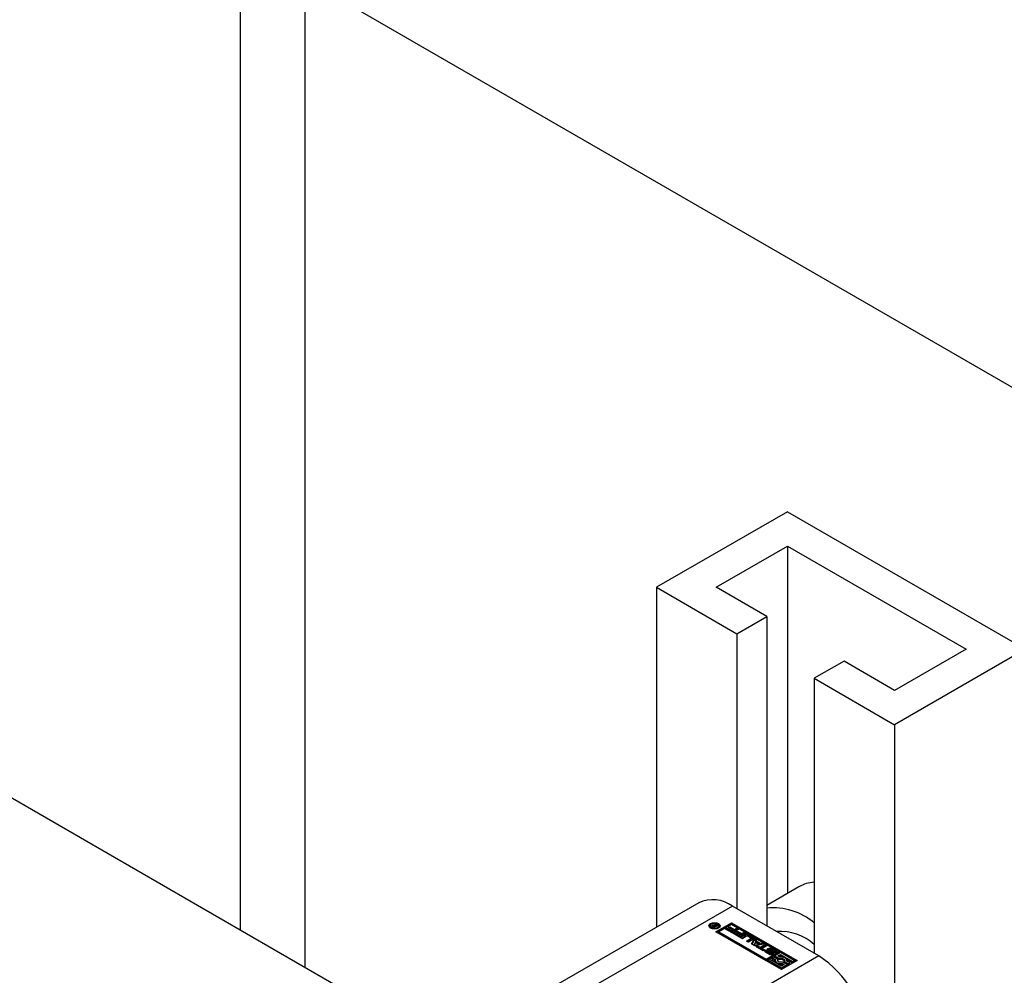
# Model space of a CAD drawing. Header units: millimetres. Extents: x 0 to 25230, y 0 to 17820.
# Tile 187 of 244: x 17348 to 17465, y 10748 to 10862. Entities that reach past the tile are written whole.
import ezdxf

# ---------------------------------------------------------------- set-up
doc = ezdxf.new("R2010")
doc.units = ezdxf.units.MM
doc.linetypes.add('SLD-Sólida', pattern=[0])
doc.layers.add('REFERÊNCIAS', color=9, linetype='SLD-Sólida')

msp = doc.modelspace()

# ---------------------------------------------------------------- linework, layer by layer
at = {"color": 7, "linetype": 'SLD-Sólida', "lineweight": 25, "ltscale": 30}
for p, q in [((17398.19, 10739.59), (16343.36, 11348.53)), ((17438.8, 10803.39), (17423.24, 10794.41)), ((17438.8, 10803.39), (17467.08, 10787.07)), ((17430.31, 10794.41), (17438.8, 10799.31)), ((17438.8, 10799.31), (17460.01, 10787.07)), ((17438.8, 10799.31), (17438.8, 10758.05)), ((17423.24, 10794.41), (17432.79, 10788.9)), ((17423.24, 10794.41), (17423.24, 10754.05)), ((17436.32, 10790.94), (17430.31, 10794.41)), ((17432.79, 10788.9), (17436.32, 10790.94)), ((17436.32, 10790.94), (17436.32, 10754.2)), ((17432.79, 10788.9), (17432.79, 10756.24)), ((17460.01, 10787.07), (17451.52, 10782.17)), ((17467.08, 10787.07), (17451.52, 10778.09)), ((17445.51, 10785.64), (17441.98, 10783.6)), ((17451.52, 10782.17), (17445.51, 10785.64)), ((17441.98, 10783.6), (17451.52, 10778.09)), ((17441.98, 10783.6), (17441.98, 10750.93)), ((17451.52, 10778.09), (17451.52, 10708.8)), ((17440.15, 10758.84), (17436.32, 10756.62)), ((17428.26, 10756.94), (17411.5, 10747.27)), ((17432.26, 10756.55), (17415.5, 10746.87)), ((17442.51, 10750.63), (17432.26, 10756.55)), ((17430.12, 10754.27), (17430.19, 10754.45)), ((17430.19, 10754.45), (17430.31, 10754.38)), ((17430.19, 10754.29), (17430.19, 10754.45)), ((17430.29, 10753.5), (17432.15, 10754.57)), ((17432.15, 10754.57), (17439.93, 10750.08)), ((17432.15, 10754.4), (17432.15, 10754.57)), ((17429.61, 10754.19), (17429.61, 10754.02)), ((17429.61, 10754.02), (17429.64, 10753.93)), ((17429.78, 10754.15), (17429.78, 10754.16)), ((17429.85, 10754.09), (17429.85, 10754.25)), ((17430.03, 10753.96), (17429.86, 10754.05)), ((17429.91, 10754.15), (17429.91, 10754.03)), ((17429.92, 10754.02), (17429.92, 10754.13)), ((17429.95, 10754.19), (17429.95, 10754.28)), ((17429.95, 10754.1), (17429.96, 10754.09)), ((17429.95, 10754), (17429.95, 10754.1)), ((17429.96, 10754.09), (17429.98, 10754.08)), ((17429.96, 10754), (17429.96, 10754.09)), ((17429.98, 10753.99), (17429.98, 10754.08)), ((17429.98, 10754.08), (17430.01, 10754.06)), ((17430.01, 10754.06), (17430.18, 10754.16)), ((17430.01, 10753.97), (17430.01, 10754.06)), ((17430.54, 10754.25), (17430.03, 10753.96)), ((17430.12, 10754.19), (17430.12, 10754.27)), ((17430.15, 10754.18), (17430.19, 10754.29)), ((17430.18, 10754.16), (17430.16, 10754.17)), ((17430.18, 10754.04), (17430.18, 10754.16)), ((17430.19, 10754.29), (17430.24, 10754.26)), ((17430.31, 10754.38), (17430.2, 10754.17)), ((17430.2, 10754.17), (17430.44, 10754.31)), ((17430.2, 10754.06), (17430.2, 10754.17)), ((17438.07, 10749.01), (17430.29, 10753.5)), ((17432.15, 10754.4), (17430.43, 10753.41)), ((17430.44, 10754.31), (17430.54, 10754.25)), ((17430.44, 10754.19), (17430.44, 10754.31)), ((17430.61, 10753.93), (17430.64, 10754.02)), ((17432.15, 10754.37), (17430.64, 10753.5)), ((17430.64, 10754.02), (17430.64, 10754.19)), ((17430.64, 10753.5), (17430.64, 10753.33)), ((17430.64, 10753.5), (17436.27, 10750.25)), ((17430.64, 10753.33), (17436.27, 10750.08)), ((17431.44, 10753.82), (17431.61, 10753.92)), ((17432.24, 10753.36), (17431.44, 10753.82)), ((17431.58, 10753.74), (17431.61, 10753.76)), ((17431.61, 10753.92), (17432.18, 10753.6)), ((17431.61, 10753.76), (17431.61, 10753.92)), ((17431.61, 10753.76), (17432.18, 10753.43)), ((17431.77, 10753.98), (17431.94, 10754.08)), ((17432.3, 10753.67), (17431.77, 10753.98)), ((17431.91, 10753.9), (17431.94, 10753.92)), ((17431.94, 10754.08), (17432.48, 10753.77)), ((17431.94, 10753.92), (17431.94, 10754.08)), ((17431.94, 10753.92), (17432.48, 10753.61)), ((17439.79, 10750), (17432.15, 10754.4)), ((17437.77, 10751.12), (17432.15, 10754.37)), ((17432.18, 10753.6), (17432.3, 10753.67)), ((17432.18, 10753.43), (17432.18, 10753.6)), ((17432.18, 10753.43), (17432.3, 10753.51)), ((17432.97, 10753.78), (17432.24, 10753.36)), ((17432.3, 10753.51), (17432.3, 10753.67)), ((17432.31, 10753.32), (17432.48, 10753.42)), ((17433.11, 10752.85), (17432.31, 10753.32)), ((17432.48, 10753.77), (17432.73, 10753.92)), ((17432.48, 10753.61), (17432.48, 10753.77)), ((17432.48, 10753.61), (17432.73, 10753.75)), ((17432.48, 10753.42), (17433.05, 10753.09)), ((17432.48, 10753.26), (17432.48, 10753.42)), ((17432.64, 10753.48), (17432.81, 10753.58)), ((17433.17, 10753.17), (17432.64, 10753.48)), ((17432.73, 10753.92), (17432.97, 10753.78)), ((17432.73, 10753.75), (17432.73, 10753.92)), ((17432.73, 10753.75), (17432.83, 10753.7)), ((17432.78, 10753.39), (17432.81, 10753.42)), ((17432.81, 10753.58), (17433.35, 10753.27)), ((17432.81, 10753.42), (17432.81, 10753.58)), ((17432.81, 10753.42), (17433.35, 10753.11)), ((17433.84, 10753.28), (17433.11, 10752.85)), ((17433.35, 10753.27), (17433.6, 10753.41)), ((17433.6, 10753.41), (17433.84, 10753.28)), ((17433.6, 10753.25), (17433.6, 10753.41)), ((17432.45, 10753.24), (17432.48, 10753.26)), ((17432.48, 10753.26), (17433.05, 10752.93)), ((17433.05, 10753.09), (17433.17, 10753.17)), ((17433.05, 10752.93), (17433.05, 10753.09)), ((17433.05, 10752.93), (17433.17, 10753)), ((17433.17, 10753), (17433.17, 10753.17)), ((17433.19, 10752.81), (17433.72, 10753.11)), ((17433.43, 10752.67), (17433.19, 10752.81)), ((17433.33, 10752.73), (17433.72, 10752.95)), ((17433.35, 10753.11), (17433.35, 10753.27)), ((17433.35, 10753.11), (17433.6, 10753.25)), ((17433.93, 10752.96), (17433.43, 10752.67)), ((17433.6, 10753.25), (17433.7, 10753.2)), ((17433.72, 10752.95), (17433.72, 10753.11)), ((17433.91, 10752.39), (17434.41, 10752.68)), ((17434.15, 10752.25), (17433.91, 10752.39)), ((17434.05, 10752.31), (17434.41, 10752.52)), ((17434.41, 10752.76), (17434.07, 10752.96)), ((17434.68, 10752.56), (17434.15, 10752.25)), ((17434.17, 10753.11), (17434.68, 10752.82)), ((17434.17, 10752.95), (17434.17, 10753.11)), ((17434.17, 10752.95), (17434.68, 10752.66)), ((17434.41, 10752.52), (17434.41, 10752.68)), ((17434.44, 10752.56), (17434.44, 10752.72)), ((17434.53, 10752.04), (17434.87, 10752.68)), ((17434.59, 10752), (17434.87, 10752.52)), ((17434.68, 10752.66), (17434.68, 10752.82)), ((17434.99, 10752.29), (17434.86, 10752.03)), ((17434.87, 10752.68), (17435.12, 10752.53)), ((17434.87, 10752.52), (17434.87, 10752.68)), ((17434.87, 10752.52), (17435.07, 10752.4)), ((17435.31, 10752.1), (17434.99, 10752.29)), ((17435.12, 10752.53), (17435.07, 10752.43)), ((17435.07, 10752.43), (17435.55, 10752.15)), ((17435.07, 10752.26), (17435.07, 10752.43)), ((17435.07, 10752.26), (17435.55, 10751.98)), ((17435.55, 10752.15), (17435.74, 10752.18)), ((17435.55, 10751.98), (17435.55, 10752.15)), ((17435.74, 10752.18), (17435.99, 10752.03)), ((17435.74, 10752.02), (17435.74, 10752.18)), ((17434.87, 10751.84), (17434.53, 10752.04)), ((17434.86, 10752.03), (17435.31, 10752.1)), ((17434.86, 10751.86), (17434.86, 10752.03)), ((17434.86, 10751.86), (17435.31, 10751.94)), ((17435.99, 10752.03), (17434.87, 10751.84)), ((17435.03, 10751.74), (17435.21, 10751.85)), ((17435.92, 10751.23), (17435.03, 10751.74)), ((17435.17, 10751.66), (17435.21, 10751.68)), ((17435.21, 10751.85), (17435.54, 10751.66)), ((17435.21, 10751.68), (17435.21, 10751.85)), ((17435.21, 10751.68), (17435.54, 10751.49)), ((17435.31, 10751.94), (17435.31, 10752.1)), ((17435.54, 10751.66), (17436.09, 10751.98)), ((17435.54, 10751.49), (17436.09, 10751.81)), ((17435.54, 10751.49), (17435.54, 10751.66)), ((17435.55, 10751.98), (17435.74, 10752.02)), ((17435.74, 10752.02), (17435.77, 10751.99)), ((17436.33, 10751.84), (17435.78, 10751.52)), ((17435.78, 10751.52), (17436.1, 10751.33)), ((17435.78, 10751.36), (17435.78, 10751.52)), ((17435.78, 10751.36), (17435.96, 10751.25)), ((17436.1, 10751.33), (17435.92, 10751.23)), ((17436.09, 10751.98), (17436.33, 10751.84)), ((17436.09, 10751.81), (17436.09, 10751.98)), ((17436.09, 10751.81), (17436.19, 10751.76)), ((17436.64, 10750.81), (17436.2, 10751.07)), ((17436.21, 10751.34), (17436.39, 10751.23)), ((17436.21, 10751.18), (17436.21, 10751.34)), ((17436.38, 10751.08), (17436.21, 10751.18)), ((17436.27, 10750.25), (17437.77, 10751.12)), ((17436.27, 10750.08), (17437.77, 10750.95)), ((17436.38, 10751.21), (17436.38, 10751.05)), ((17436.38, 10751.03), (17436.38, 10751.2)), ((17436.4, 10751.01), (17436.4, 10751.18)), ((17436.43, 10751.16), (17436.8, 10750.94)), ((17436.43, 10751), (17436.43, 10751.16)), ((17436.43, 10751), (17436.8, 10750.78)), ((17436.89, 10751), (17436.49, 10751.24)), ((17436.66, 10751.38), (17436.66, 10751.21)), ((17436.66, 10751.21), (17436.66, 10751.38)), ((17436.66, 10751.19), (17436.66, 10751.35)), ((17436.66, 10751.21), (17436.66, 10751.21)), ((17436.7, 10751.32), (17437.1, 10751.08)), ((17436.7, 10751.16), (17436.7, 10751.32)), ((17436.7, 10751.16), (17437.1, 10750.92)), ((17437.17, 10751.16), (17436.8, 10751.38)), ((17436.8, 10750.78), (17436.8, 10750.94)), ((17436.94, 10750.78), (17436.94, 10750.95)), ((17436.94, 10750.78), (17436.94, 10750.94)), ((17436.95, 10751.5), (17437.39, 10751.25)), ((17436.95, 10751.34), (17436.95, 10751.5)), ((17436.95, 10751.34), (17437.39, 10751.09)), ((17437.1, 10750.92), (17437.1, 10751.08)), ((17437.2, 10751.09), (17437.2, 10751.09)), ((17437.38, 10750.98), (17437.2, 10751.09)), ((17437.2, 10751.08), (17437.2, 10751.09)), ((17437.21, 10751.08), (17437.21, 10751.1)), ((17437.22, 10751.08), (17437.22, 10751.11)), ((17437.95, 10751.02), (17437.28, 10750.63)), ((17437.39, 10751.09), (17437.39, 10751.25)), ((17437.77, 10751.12), (17437.77, 10750.95)), ((17439.58, 10750.08), (17437.95, 10751.02)), ((17442.51, 10750.63), (17425.75, 10740.95)), ((17436.27, 10750.08), (17436.27, 10750.25)), ((17436.62, 10750.25), (17436.44, 10750.15)), ((17436.44, 10749.98), (17436.44, 10750.15)), ((17436.44, 10750.15), (17438.07, 10749.21)), ((17436.44, 10749.98), (17438.07, 10749.04)), ((17438.07, 10749.41), (17436.62, 10750.25)), ((17436.84, 10750.76), (17436.84, 10750.93)), ((17436.88, 10750.76), (17436.88, 10750.92)), ((17436.92, 10750.76), (17436.92, 10750.92)), ((17437.11, 10750.53), (17436.93, 10750.43)), ((17436.93, 10750.43), (17437.35, 10750.19)), ((17436.93, 10750.27), (17436.93, 10750.43)), ((17436.93, 10750.27), (17437.34, 10750.03)), ((17437.16, 10750.87), (17437.1, 10750.92)), ((17437.64, 10750.23), (17437.11, 10750.53)), ((17437.28, 10750.63), (17437.81, 10750.33)), ((17437.28, 10750.47), (17437.28, 10750.63)), ((17437.28, 10750.47), (17437.81, 10750.17)), ((17437.34, 10750.11), (17437.34, 10749.95)), ((17437.61, 10750.03), (17437.64, 10750.06)), ((17437.63, 10750.63), (17437.95, 10750.81)), ((17437.87, 10750.49), (17437.63, 10750.63)), ((17437.64, 10750.06), (17437.64, 10750.23)), ((17437.78, 10750.55), (17437.95, 10750.65)), ((17437.81, 10750.17), (17437.81, 10750.33)), ((17437.95, 10750.81), (17439.4, 10749.98)), ((17437.95, 10750.65), (17437.95, 10750.81)), ((17437.95, 10750.65), (17438.25, 10750.48)), ((17439.93, 10750.08), (17438.07, 10749.01)), ((17438.74, 10749.59), (17438.21, 10749.9)), ((17438.39, 10749.83), (17438.39, 10750)), ((17438.39, 10750), (17438.91, 10749.69)), ((17438.39, 10749.83), (17438.91, 10749.53)), ((17438.64, 10750.25), (17439.4, 10749.81)), ((17439.09, 10749.79), (17438.67, 10750.03)), ((17438.69, 10750.03), (17438.69, 10750.11)), ((17438.91, 10749.69), (17439.09, 10749.79)), ((17439.09, 10749.63), (17439.09, 10749.79)), ((17439.4, 10749.98), (17439.58, 10750.08)), ((17439.4, 10749.81), (17439.4, 10749.98)), ((17439.4, 10749.81), (17439.58, 10749.91)), ((17439.58, 10749.91), (17439.58, 10750.08)), ((17438.07, 10749.21), (17438.74, 10749.59)), ((17438.39, 10749.59), (17438.07, 10749.41)), ((17438.07, 10749.04), (17438.74, 10749.43)), ((17438.07, 10749.04), (17438.07, 10749.21)), ((17438.15, 10749.73), (17438.39, 10749.59)), ((17438.15, 10749.57), (17438.15, 10749.73)), ((17438.15, 10749.57), (17438.24, 10749.51)), ((17438.74, 10749.43), (17438.74, 10749.59)), ((17438.91, 10749.53), (17438.91, 10749.69)), ((17438.91, 10749.53), (17439.09, 10749.63))]:
    msp.add_line(p, q, dxfattribs=at)
at = {"color": 7, "linetype": 'SLD-Sólida', "lineweight": 25, "ltscale": 30, "flags": 128}
for points in [[(17430.6, 10753.92), (17430.38, 10753.83), (17430.13, 10753.8), (17429.87, 10753.83), (17429.66, 10753.92), (17429.52, 10754.04), (17429.46, 10754.19), (17429.52, 10754.33), (17429.66, 10754.46), (17429.87, 10754.54), (17430.13, 10754.57), (17430.38, 10754.54), (17430.6, 10754.46), (17430.74, 10754.33), (17430.79, 10754.19), (17430.74, 10754.04), (17430.6, 10753.92)], [(17430.49, 10753.98), (17430.6, 10754.07), (17430.64, 10754.19), (17430.6, 10754.3), (17430.49, 10754.4), (17430.32, 10754.46), (17430.13, 10754.48), (17429.93, 10754.46), (17429.76, 10754.4), (17429.65, 10754.3), (17429.61, 10754.19), (17429.65, 10754.07), (17429.76, 10753.98), (17429.93, 10753.91), (17430.13, 10753.89), (17430.32, 10753.91), (17430.49, 10753.98)], [(17429.48, 10754.11), (17429.52, 10754.17), (17429.64, 10754.29)], [(17429.85, 10754.09), (17429.84, 10754.08), (17429.83, 10754.08)], [(17430.61, 10754.29), (17430.74, 10754.17), (17430.77, 10754.11)], [(17434.74, 10752.61), (17434.72, 10752.63), (17434.68, 10752.66)], [(17436.2, 10751.07), (17436.16, 10751.1), (17436.13, 10751.13), (17436.11, 10751.17), (17436.1, 10751.2), (17436.11, 10751.24), (17436.13, 10751.28), (17436.17, 10751.31), (17436.21, 10751.34)], [(17436.21, 10751.18), (17436.17, 10751.15), (17436.14, 10751.12)], [(17436.49, 10751.24), (17436.42, 10751.3), (17436.4, 10751.38), (17436.43, 10751.45), (17436.5, 10751.51), (17436.6, 10751.55), (17436.73, 10751.56), (17436.85, 10751.55), (17436.95, 10751.5)], [(17437.1, 10751.08), (17437.17, 10751.02), (17437.19, 10750.95), (17437.17, 10750.88), (17437.1, 10750.81), (17436.99, 10750.77), (17436.87, 10750.76), (17436.74, 10750.77), (17436.64, 10750.81)], [(17436.69, 10751.4), (17436.69, 10751.4), (17436.68, 10751.4), (17436.67, 10751.4), (17436.67, 10751.39), (17436.66, 10751.39), (17436.66, 10751.39), (17436.66, 10751.38), (17436.66, 10751.38)], [(17436.95, 10751.34), (17436.85, 10751.38), (17436.75, 10751.4)], [(17437.39, 10751.25), (17437.43, 10751.22), (17437.46, 10751.19), (17437.48, 10751.15), (17437.49, 10751.12), (17437.48, 10751.08), (17437.46, 10751.04), (17437.43, 10751.01), (17437.38, 10750.98)], [(17437.45, 10751.04), (17437.43, 10751.06), (17437.39, 10751.09)], [(17436.84, 10750.76), (17436.84, 10750.76), (17436.85, 10750.76)], [(17436.94, 10750.78), (17436.94, 10750.78), (17436.94, 10750.78)], [(17437.35, 10750.19), (17437.34, 10750.09), (17437.36, 10750), (17437.43, 10749.91), (17437.53, 10749.84), (17437.66, 10749.78), (17437.82, 10749.74), (17437.98, 10749.72), (17438.15, 10749.73)], [(17438.21, 10749.9), (17438.08, 10749.87), (17437.95, 10749.87), (17437.82, 10749.89), (17437.71, 10749.94), (17437.63, 10750), (17437.59, 10750.08), (17437.59, 10750.15), (17437.64, 10750.23)], [(17437.81, 10750.33), (17437.94, 10750.35), (17438.07, 10750.35), (17438.2, 10750.33), (17438.31, 10750.29), (17438.39, 10750.22), (17438.43, 10750.15), (17438.43, 10750.07), (17438.39, 10750)], [(17438.67, 10750.03), (17438.68, 10750.13), (17438.66, 10750.22), (17438.59, 10750.31), (17438.49, 10750.39), (17438.36, 10750.45), (17438.2, 10750.49), (17438.04, 10750.5), (17437.87, 10750.49)]]:
    msp.add_lwpolyline(points, dxfattribs=at)
at = {"color": 7, "linetype": 'SLD-Sólida', "lineweight": 25, "ltscale": 900}
for centre, radius, start, end in [((17442.27, 10755.08), 4.31, 93.9201, 119.473), ((17429.91, 10753.28), 4.02, 54.3824, 114.3071), ((17437.05, 10748.74), 7.61, 49.5798, 95.4766), ((17429.89, 10754.14), 0.112, 110.5233, 169.6064), ((17429.87, 10754.16), 0.0841, 177.0337, 225.5479), ((17430, 10754.28), 0.263, 223.966, 240.037), ((17429.99, 10754.01), 0.278, 98.2546, 119.4979), ((17429.98, 10753.86), 0.256, 104.9237, 119.9909), ((17429.95, 10754.15), 0.0312, 126.4815, 209.8951), ((17430.02, 10754.2), 0.124, 214.5394, 236.8263), ((17430.02, 10754.07), 0.136, 115.9109, 132.0944), ((17430, 10753.95), 0.337, 69.8468, 99.3573), ((17430.03, 10754.06), 0.156, 85.2502, 116.1848), ((17430.01, 10753.91), 0.3, 59.8265, 83.3108), ((17437.94, 10747.48), 6.04, 48.1152, 93.9386), ((17433.94, 10752.67), 0.492, 62.6097, 117.3903), ((17433.94, 10752.51), 0.492, 62.6097, 117.3903), ((17434, 10752.82), 0.158, 62.6097, 117.3903), ((17434.4, 10752.72), 0.0448, 290.7834, 69.2166), ((17434.39, 10752.56), 0.0516, 294.3747, 354.3052), ((17434.63, 10752.69), 0.14, 290.7834, 69.2166), ((17436.4, 10751.21), 0.0258, 116.8434, 158.1777), ((17436.41, 10751.21), 0.026, 161.1565, 213.6065), ((17436.45, 10751.23), 0.0708, 208.7074, 230.4504), ((17436.41, 10751.05), 0.027, 180.6276, 213.09), ((17436.45, 10751.07), 0.0708, 208.7074, 230.4504), ((17436.5, 10751.29), 0.154, 228.7284, 240.3176), ((17436.5, 10751.13), 0.154, 228.7284, 240.3176), ((17436.69, 10751.03), 0.367, 93.4945, 134.1167), ((17436.7, 10751.38), 0.0436, 183.4924, 216.9867), ((17436.76, 10751.43), 0.124, 217.0609, 237.0978), ((17436.7, 10751.22), 0.0436, 183.4924, 216.9867), ((17436.76, 10751.26), 0.124, 217.0609, 237.0978), ((17436.7, 10751.25), 0.153, 75.0371, 93.4904), ((17436.69, 10751.19), 0.213, 60.6051, 75.8253), ((17436.9, 10751.12), 0.202, 240.3702, 252.2392), ((17436.8, 10750.85), 0.178, 50.9152, 58.9481), ((17436.85, 10750.91), 0.093, 33.2278, 50.3744), ((17436.91, 10750.95), 0.0237, 292.9777, 350.1936), ((17436.9, 10750.95), 0.0335, 354.5634, 33.9086), ((17437.1, 10751.03), 0.15, 46.7738, 60.4337), ((17437.16, 10751.09), 0.0626, 20.075, 47.5276), ((17437.19, 10751.11), 0.0274, 300.0813, 329.7112), ((17437.19, 10751.11), 0.0235, 334.9863, 18.5125), ((17436.9, 10750.96), 0.202, 240.3702, 252.2392), ((17436.89, 10751.09), 0.176, 251.4344, 266.7333), ((17436.89, 10750.98), 0.067, 264.2447, 297.3759), ((17436.91, 10750.78), 0.0226, 298.9245, 350.8552), ((17437.59, 10749.95), 0.252, 180.8413, 214.9702), ((17438.01, 10749.67), 0.539, 42.4912, 112.1989), ((17435.88, 10740.27), 12.29, 2.6055, 57.3945), ((17438.01, 10750.69), 1.14, 257.6286, 276.8556)]:
    msp.add_arc(centre, radius, start, end, dxfattribs=at)
at = {"layer": 'REFERÊNCIAS', "linetype": 'SLD-Sólida', "lineweight": 25, "ltscale": 30}
for p, q in [((17373.81, 10753.66), (17373.81, 10913.22)), ((17381.45, 10908.81), (17381.45, 10749.25)), ((17776.86, 10638.41), (17381.45, 10866.67))]:
    msp.add_line(p, q, dxfattribs=at)

doc.saveas('drawing.dxf')
